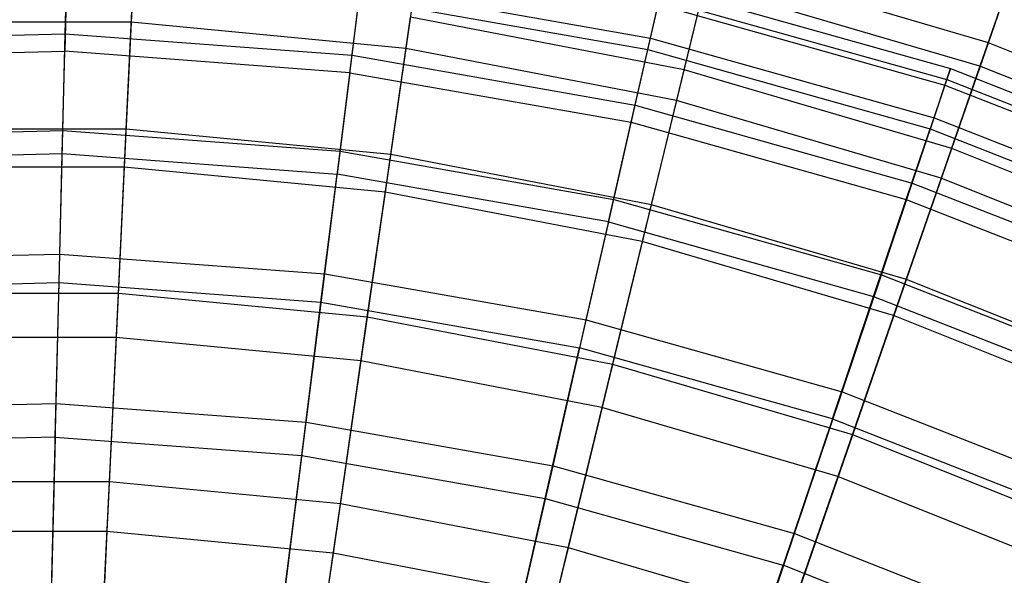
# Model space of a CAD drawing. Extents: x 0.1 to 16.1, y -7.1 to 6.9.
# Tile 115 of 118: x 8.1 to 10, y 4.3 to 5.3. Entities that reach past the tile are written whole.
import ezdxf

# ---------------------------------------------------------------- set-up
doc = ezdxf.new("R2010")
doc.units = 0
doc.header["$LTSCALE"] = 2.54
doc.layers.get('0').update_dxf_attribs({"color": 13, "linetype": 'CONTINUOUS'})

# ---------------------------------------------------------------- blocks, each defined once
blk = doc.blocks.new('DROPS_WOOD_A_PM_STL')
at = {"color": 0}
for p, q in [((8.2145, 5.2831, 6.545), (8.2177, 5.4119, 7.0954)), ((8.2145, 5.2831, 6.545), (8.2177, 5.4119, 7.0954)), ((8.2171, 5.3899, 9.3434), (8.2136, 5.2504, 9.8912)), ((8.2171, 5.3899, 9.3434), (8.2136, 5.2504, 9.8912)), ((8.7507, 5.243, 6.545), (8.7667, 5.3707, 7.0954)), ((8.7507, 5.243, 6.545), (8.7667, 5.3707, 7.0954)), ((8.7667, 5.3707, 7.0954), (9.3089, 5.2751, 7.0955)), ((8.7667, 5.3707, 7.0954), (9.3089, 5.2751, 7.0955)), ((9.3304, 5.3698, 8.2206), (9.8696, 5.218, 8.2206)), ((9.3304, 5.3698, 8.2206), (9.8696, 5.218, 8.2206)), ((8.7464, 5.2104, 9.8913), (8.7638, 5.3489, 9.3435)), ((8.7464, 5.2104, 9.8913), (8.7638, 5.3489, 9.3435)), ((8.7638, 5.3489, 9.3435), (9.3038, 5.2537, 9.3435)), ((8.7638, 5.3489, 9.3435), (9.3038, 5.2537, 9.3435)), ((9.3089, 5.2751, 7.0955), (9.3256, 5.3487, 7.6557)), ((9.3089, 5.2751, 7.0955), (9.3256, 5.3487, 7.6557)), ((9.3256, 5.3487, 7.6557), (9.8629, 5.1976, 7.6558)), ((9.3256, 5.3487, 7.6557), (9.8629, 5.1976, 7.6558)), ((9.3038, 5.2537, 9.3435), (9.3231, 5.338, 8.7849)), ((9.3038, 5.2537, 9.3435), (9.3231, 5.338, 8.7849)), ((9.3231, 5.338, 8.7849), (9.8591, 5.1871, 8.785)), ((9.3231, 5.338, 8.7849), (9.8591, 5.1871, 8.785)), ((7.6769, 5.2697, 6.545), (8.2145, 5.2831, 6.545)), ((7.6769, 5.2697, 6.545), (8.2145, 5.2831, 6.545)), ((8.21, 5.1024, 6.0094), (8.2145, 5.2831, 6.545)), ((8.21, 5.1024, 6.0094), (8.2145, 5.2831, 6.545)), ((8.2145, 5.2831, 6.545), (8.7507, 5.243, 6.545)), ((8.2145, 5.2831, 6.545), (8.7507, 5.243, 6.545)), ((9.2803, 5.1496, 6.5451), (9.3089, 5.2751, 7.0955)), ((9.2803, 5.1496, 6.5451), (9.3089, 5.2751, 7.0955)), ((9.3089, 5.2751, 7.0955), (9.8389, 5.126, 7.0955)), ((9.3089, 5.2751, 7.0955), (9.8389, 5.126, 7.0955)), ((7.6795, 5.237, 9.8912), (8.2136, 5.2504, 9.8912)), ((7.6795, 5.237, 9.8912), (8.2136, 5.2504, 9.8912)), ((8.2088, 5.0591, 10.4231), (8.2136, 5.2504, 9.8912)), ((8.2088, 5.0591, 10.4231), (8.2136, 5.2504, 9.8912)), ((8.7464, 5.2104, 9.8913), (8.2136, 5.2504, 9.8912)), ((8.7464, 5.2104, 9.8913), (8.2136, 5.2504, 9.8912)), ((9.2726, 5.1177, 9.8913), (9.3038, 5.2537, 9.3435)), ((9.2726, 5.1177, 9.8913), (9.3038, 5.2537, 9.3435)), ((9.3038, 5.2537, 9.3435), (9.8315, 5.1052, 9.3436)), ((9.3038, 5.2537, 9.3435), (9.8315, 5.1052, 9.3436)), ((8.7283, 5.0635, 6.0094), (8.7507, 5.243, 6.545)), ((8.7283, 5.0635, 6.0094), (8.7507, 5.243, 6.545)), ((8.7507, 5.243, 6.545), (9.2803, 5.1496, 6.5451)), ((8.7507, 5.243, 6.545), (9.2803, 5.1496, 6.5451)), ((8.7464, 5.2104, 9.8913), (8.7226, 5.0206, 10.4232)), ((8.7464, 5.2104, 9.8913), (8.7226, 5.0206, 10.4232)), ((8.7464, 5.2104, 9.8913), (9.2726, 5.1177, 9.8913)), ((8.7464, 5.2104, 9.8913), (9.2726, 5.1177, 9.8913)), ((9.8696, 5.218, 8.2206), (9.8591, 5.1871, 8.785)), ((9.8696, 5.218, 8.2206), (9.8591, 5.1871, 8.785)), ((9.8629, 5.1976, 7.6558), (9.8696, 5.218, 8.2206)), ((9.8629, 5.1976, 7.6558), (9.8696, 5.218, 8.2206)), ((9.8696, 5.218, 8.2206), (10.3911, 5.0134, 8.2207)), ((9.8696, 5.218, 8.2206), (10.3911, 5.0134, 8.2207)), ((9.8389, 5.126, 7.0955), (9.8629, 5.1976, 7.6558)), ((9.8389, 5.126, 7.0955), (9.8629, 5.1976, 7.6558)), ((9.8629, 5.1976, 7.6558), (10.3823, 4.9937, 7.6559)), ((9.8629, 5.1976, 7.6558), (10.3823, 4.9937, 7.6559)), ((9.8591, 5.1871, 8.785), (9.8315, 5.1052, 9.3436)), ((9.8591, 5.1871, 8.785), (9.8315, 5.1052, 9.3436)), ((9.8591, 5.1871, 8.785), (10.3775, 4.9837, 8.7851)), ((9.8591, 5.1871, 8.785), (10.3775, 4.9837, 8.7851)), ((9.2401, 4.9733, 6.0095), (9.2803, 5.1496, 6.5451)), ((9.2401, 4.9733, 6.0095), (9.2803, 5.1496, 6.5451)), ((9.2803, 5.1496, 6.5451), (9.798, 5.0039, 6.5451)), ((9.2803, 5.1496, 6.5451), (9.798, 5.0039, 6.5451)), ((9.798, 5.0039, 6.5451), (9.8389, 5.126, 7.0955)), ((9.798, 5.0039, 6.5451), (9.8389, 5.126, 7.0955)), ((9.8389, 5.126, 7.0955), (10.3514, 4.9249, 7.0957)), ((9.8389, 5.126, 7.0955), (10.3514, 4.9249, 7.0957)), ((7.6904, 5.0894, 6.0094), (8.21, 5.1024, 6.0094)), ((7.6904, 5.0894, 6.0094), (8.21, 5.1024, 6.0094)), ((8.2042, 4.8711, 5.4936), (8.21, 5.1024, 6.0094)), ((8.2042, 4.8711, 5.4936), (8.21, 5.1024, 6.0094)), ((8.21, 5.1024, 6.0094), (8.7283, 5.0635, 6.0094)), ((8.21, 5.1024, 6.0094), (8.7283, 5.0635, 6.0094)), ((9.23, 4.9311, 10.4232), (9.2726, 5.1177, 9.8913)), ((9.23, 4.9311, 10.4232), (9.2726, 5.1177, 9.8913)), ((9.2726, 5.1177, 9.8913), (9.787, 4.9729, 9.8914)), ((9.2726, 5.1177, 9.8913), (9.787, 4.9729, 9.8914)), ((9.787, 4.9729, 9.8914), (9.8315, 5.1052, 9.3436)), ((9.787, 4.9729, 9.8914), (9.8315, 5.1052, 9.3436)), ((9.8315, 5.1052, 9.3436), (10.3419, 4.9049, 9.3437)), ((9.8315, 5.1052, 9.3436), (10.3419, 4.9049, 9.3437)), ((8.6996, 4.834, 5.4936), (8.7283, 5.0635, 6.0094)), ((8.6996, 4.834, 5.4936), (8.7283, 5.0635, 6.0094)), ((8.7283, 5.0635, 6.0094), (9.2401, 4.9733, 6.0095)), ((8.7283, 5.0635, 6.0094), (9.2401, 4.9733, 6.0095)), ((7.6938, 5.0463, 10.4232), (8.2088, 5.0591, 10.4231)), ((7.6938, 5.0463, 10.4232), (8.2088, 5.0591, 10.4231)), ((8.2028, 4.8178, 10.9343), (8.2088, 5.0591, 10.4231)), ((8.2028, 4.8178, 10.9343), (8.2088, 5.0591, 10.4231)), ((8.2088, 5.0591, 10.4231), (8.7226, 5.0206, 10.4232)), ((8.2088, 5.0591, 10.4231), (8.7226, 5.0206, 10.4232)), ((8.6926, 4.7811, 10.9343), (8.7226, 5.0206, 10.4232)), ((8.6926, 4.7811, 10.9343), (8.7226, 5.0206, 10.4232)), ((9.23, 4.9311, 10.4232), (8.7226, 5.0206, 10.4232)), ((9.23, 4.9311, 10.4232), (8.7226, 5.0206, 10.4232)), ((9.7405, 4.8325, 6.0096), (9.798, 5.0039, 6.5451)), ((9.7405, 4.8325, 6.0096), (9.798, 5.0039, 6.5451)), ((9.798, 5.0039, 6.5451), (10.2986, 4.8075, 6.5452)), ((9.798, 5.0039, 6.5451), (10.2986, 4.8075, 6.5452)), ((9.1887, 4.7478, 5.4937), (9.2401, 4.9733, 6.0095)), ((9.1887, 4.7478, 5.4937), (9.2401, 4.9733, 6.0095)), ((9.2401, 4.9733, 6.0095), (9.7405, 4.8325, 6.0096)), ((9.2401, 4.9733, 6.0095), (9.7405, 4.8325, 6.0096)), ((9.726, 4.7916, 10.4233), (9.787, 4.9729, 9.8914)), ((9.726, 4.7916, 10.4233), (9.787, 4.9729, 9.8914)), ((9.787, 4.9729, 9.8914), (10.2844, 4.7777, 9.8915)), ((9.787, 4.9729, 9.8914), (10.2844, 4.7777, 9.8915)), ((9.23, 4.9311, 10.4232), (9.1762, 4.6959, 10.9344)), ((9.23, 4.9311, 10.4232), (9.1762, 4.6959, 10.9344)), ((9.23, 4.9311, 10.4232), (9.726, 4.7916, 10.4233)), ((9.23, 4.9311, 10.4232), (9.726, 4.7916, 10.4233)), ((7.7076, 4.8588, 5.4936), (8.2042, 4.8711, 5.4936)), ((7.7076, 4.8588, 5.4936), (8.2042, 4.8711, 5.4936)), ((8.1973, 4.5917, 5.0023), (8.2042, 4.8711, 5.4936)), ((8.1973, 4.5917, 5.0023), (8.2042, 4.8711, 5.4936)), ((8.2042, 4.8711, 5.4936), (8.6996, 4.834, 5.4936)), ((8.2042, 4.8711, 5.4936), (8.6996, 4.834, 5.4936)), ((8.6648, 4.5566, 5.0023), (8.6996, 4.834, 5.4936)), ((8.6648, 4.5566, 5.0023), (8.6996, 4.834, 5.4936)), ((8.6996, 4.834, 5.4936), (9.1887, 4.7478, 5.4937)), ((8.6996, 4.834, 5.4936), (9.1887, 4.7478, 5.4937)), ((9.6669, 4.6132, 5.4937), (9.7405, 4.8325, 6.0096)), ((9.6669, 4.6132, 5.4937), (9.7405, 4.8325, 6.0096)), ((9.7405, 4.8325, 6.0096), (10.2243, 4.6426, 6.0097)), ((9.7405, 4.8325, 6.0096), (10.2243, 4.6426, 6.0097)), ((7.7118, 4.8056, 10.9343), (8.2028, 4.8178, 10.9343)), ((7.7118, 4.8056, 10.9343), (8.2028, 4.8178, 10.9343)), ((8.1956, 4.5288, 11.42), (8.2028, 4.8178, 10.9343)), ((8.1956, 4.5288, 11.42), (8.2028, 4.8178, 10.9343)), ((8.2028, 4.8178, 10.9343), (8.6926, 4.7811, 10.9343)), ((8.2028, 4.8178, 10.9343), (8.6926, 4.7811, 10.9343)), ((9.649, 4.5628, 10.9344), (9.726, 4.7916, 10.4233)), ((9.649, 4.5628, 10.9344), (9.726, 4.7916, 10.4233)), ((9.726, 4.7916, 10.4233), (10.2056, 4.6034, 10.4234)), ((9.726, 4.7916, 10.4233), (10.2056, 4.6034, 10.4234)), ((8.6566, 4.4942, 11.4201), (8.6926, 4.7811, 10.9343)), ((8.6566, 4.4942, 11.4201), (8.6926, 4.7811, 10.9343)), ((8.6926, 4.7811, 10.9343), (9.1762, 4.6959, 10.9344)), ((8.6926, 4.7811, 10.9343), (9.1762, 4.6959, 10.9344)), ((9.1266, 4.4752, 5.0024), (9.1887, 4.7478, 5.4937)), ((9.1266, 4.4752, 5.0024), (9.1887, 4.7478, 5.4937)), ((9.1887, 4.7478, 5.4937), (9.6669, 4.6132, 5.4937)), ((9.1887, 4.7478, 5.4937), (9.6669, 4.6132, 5.4937)), ((9.1118, 4.414, 11.4201), (9.1762, 4.6959, 10.9344)), ((9.1118, 4.414, 11.4201), (9.1762, 4.6959, 10.9344)), ((9.649, 4.5628, 10.9344), (9.1762, 4.6959, 10.9344)), ((9.649, 4.5628, 10.9344), (9.1762, 4.6959, 10.9344)), ((9.5779, 4.3482, 5.0024), (9.6669, 4.6132, 5.4937)), ((9.5779, 4.3482, 5.0024), (9.6669, 4.6132, 5.4937)), ((9.6669, 4.6132, 5.4937), (10.1293, 4.4318, 5.4938)), ((9.6669, 4.6132, 5.4937), (10.1293, 4.4318, 5.4938)), ((7.7285, 4.58, 5.0023), (8.1973, 4.5917, 5.0023)), ((7.7285, 4.58, 5.0023), (8.1973, 4.5917, 5.0023)), ((8.1892, 4.2664, 4.54), (8.1973, 4.5917, 5.0023)), ((8.1892, 4.2664, 4.54), (8.1973, 4.5917, 5.0023)), ((8.1973, 4.5917, 5.0023), (8.6648, 4.5566, 5.0023)), ((8.1973, 4.5917, 5.0023), (8.6648, 4.5566, 5.0023)), ((8.6244, 4.2338, 4.54), (8.6648, 4.5566, 5.0023)), ((8.6244, 4.2338, 4.54), (8.6648, 4.5566, 5.0023)), ((8.6648, 4.5566, 5.0023), (9.1266, 4.4752, 5.0024)), ((8.6648, 4.5566, 5.0023), (9.1266, 4.4752, 5.0024)), ((9.649, 4.5628, 10.9344), (9.5568, 4.2888, 11.4202)), ((9.649, 4.5628, 10.9344), (9.5568, 4.2888, 11.4202)), ((9.649, 4.5628, 10.9344), (10.1062, 4.3834, 10.9345)), ((9.649, 4.5628, 10.9344), (10.1062, 4.3834, 10.9345)), ((8.1956, 4.5288, 11.42), (7.7335, 4.5173, 11.4201)), ((8.1956, 4.5288, 11.42), (7.7335, 4.5173, 11.4201)), ((8.1956, 4.5288, 11.42), (8.1873, 4.1946, 11.8759)), ((8.1956, 4.5288, 11.42), (8.1873, 4.1946, 11.8759)), ((8.1956, 4.5288, 11.42), (8.6566, 4.4942, 11.4201)), ((8.1956, 4.5288, 11.42), (8.6566, 4.4942, 11.4201)), ((8.615, 4.1625, 11.8759), (8.6566, 4.4942, 11.4201)), ((8.615, 4.1625, 11.8759), (8.6566, 4.4942, 11.4201)), ((8.6566, 4.4942, 11.4201), (9.1118, 4.414, 11.4201)), ((8.6566, 4.4942, 11.4201), (9.1118, 4.414, 11.4201)), ((9.0542, 4.158, 4.5401), (9.1266, 4.4752, 5.0024)), ((9.0542, 4.158, 4.5401), (9.1266, 4.4752, 5.0024)), ((9.1266, 4.4752, 5.0024), (9.5779, 4.3482, 5.0024)), ((9.1266, 4.4752, 5.0024), (9.5779, 4.3482, 5.0024)), ((9.0374, 4.088, 11.8759), (9.1118, 4.414, 11.4201)), ((9.0374, 4.088, 11.8759), (9.1118, 4.414, 11.4201)), ((9.1118, 4.414, 11.4201), (9.5568, 4.2888, 11.4202)), ((9.1118, 4.414, 11.4201), (9.5568, 4.2888, 11.4202)), ((9.4744, 4.0398, 4.5401), (9.5779, 4.3482, 5.0024)), ((9.4744, 4.0398, 4.5401), (9.5779, 4.3482, 5.0024)), ((9.5779, 4.3482, 5.0024), (10.0144, 4.1769, 5.0025)), ((9.5779, 4.3482, 5.0024), (10.0144, 4.1769, 5.0025)), ((9.4503, 3.9719, 11.876), (9.5568, 4.2888, 11.4202)), ((9.4503, 3.9719, 11.876), (9.5568, 4.2888, 11.4202)), ((9.9872, 4.1199, 11.4203), (9.5568, 4.2888, 11.4202)), ((9.9872, 4.1199, 11.4203), (9.5568, 4.2888, 11.4202))]:
    blk.add_line(p, q, dxfattribs=at)

msp = doc.modelspace()

# ---------------------------------------------------------------- linework, layer by layer
at = {"color": 0}
for p, q in [((8.3484, 5.5263, 10.213), (8.3378, 5.3048, 10.744)), ((8.3484, 5.5263, 10.213), (8.3378, 5.3048, 10.744)), ((8.8827, 5.4752, 10.213), (8.8511, 5.2558, 10.744)), ((8.8827, 5.4752, 10.213), (8.8511, 5.2558, 10.744)), ((9.3719, 5.2156, 5.7229), (9.4212, 5.4189, 6.2589)), ((9.3719, 5.2156, 5.7229), (9.4212, 5.4189, 6.2589)), ((9.9406, 5.2664, 6.259), (9.4212, 5.4189, 6.2589)), ((9.9406, 5.2664, 6.259), (9.4212, 5.4189, 6.2589)), ((9.9406, 5.2664, 6.259), (9.9918, 5.4146, 6.8127)), ((9.9406, 5.2664, 6.259), (9.9918, 5.4146, 6.8127)), ((9.9803, 5.3829, 9.6633), (9.9247, 5.2225, 10.2131)), ((9.9803, 5.3829, 9.6633), (9.9247, 5.2225, 10.2131)), ((8.3284, 5.1046, 5.2092), (8.3407, 5.3639, 5.7228)), ((8.3284, 5.1046, 5.2092), (8.3407, 5.3639, 5.7228)), ((9.4097, 5.3737, 10.2131), (9.3574, 5.1582, 10.7441)), ((9.4097, 5.3737, 10.2131), (9.3574, 5.1582, 10.7441)), ((9.9247, 5.2225, 10.2131), (9.4097, 5.3737, 10.2131)), ((9.9247, 5.2225, 10.2131), (9.4097, 5.3737, 10.2131)), ((8.3378, 5.3048, 10.744), (7.8222, 5.3048, 10.744)), ((8.3378, 5.3048, 10.744), (7.8222, 5.3048, 10.744)), ((8.3378, 5.3048, 10.744), (8.3249, 5.0335, 11.2513)), ((8.3378, 5.3048, 10.744), (8.3249, 5.0335, 11.2513)), ((8.8511, 5.2558, 10.744), (8.3378, 5.3048, 10.744)), ((8.8511, 5.2558, 10.744), (8.3378, 5.3048, 10.744)), ((8.823, 5.0574, 5.2092), (8.8599, 5.3143, 5.7228)), ((8.823, 5.0574, 5.2092), (8.8599, 5.3143, 5.7228)), ((9.3719, 5.2156, 5.7229), (8.8599, 5.3143, 5.7228)), ((9.3719, 5.2156, 5.7229), (8.8599, 5.3143, 5.7228)), ((9.8723, 5.0687, 5.7229), (9.9406, 5.2664, 6.259)), ((9.8723, 5.0687, 5.7229), (9.9406, 5.2664, 6.259)), ((10.4432, 5.0652, 6.2591), (9.9406, 5.2664, 6.259)), ((10.4432, 5.0652, 6.2591), (9.9406, 5.2664, 6.259)), ((8.8511, 5.2558, 10.744), (8.8124, 4.987, 11.2513)), ((8.8511, 5.2558, 10.744), (8.8124, 4.987, 11.2513)), ((9.3574, 5.1582, 10.7441), (8.8511, 5.2558, 10.744)), ((9.3574, 5.1582, 10.7441), (8.8511, 5.2558, 10.744)), ((9.3108, 4.9634, 5.2093), (9.3719, 5.2156, 5.7229)), ((9.3108, 4.9634, 5.2093), (9.3719, 5.2156, 5.7229)), ((9.8723, 5.0687, 5.7229), (9.3719, 5.2156, 5.7229)), ((9.8723, 5.0687, 5.7229), (9.3719, 5.2156, 5.7229)), ((9.9247, 5.2225, 10.2131), (9.8521, 5.0129, 10.7441)), ((9.9247, 5.2225, 10.2131), (9.8521, 5.0129, 10.7441)), ((10.423, 5.023, 10.2132), (9.9247, 5.2225, 10.2131)), ((10.423, 5.023, 10.2132), (9.9247, 5.2225, 10.2131)), ((9.3574, 5.1582, 10.7441), (9.2933, 4.8943, 11.2514)), ((9.3574, 5.1582, 10.7441), (9.2933, 4.8943, 11.2514)), ((9.8521, 5.0129, 10.7441), (9.3574, 5.1582, 10.7441)), ((9.8521, 5.0129, 10.7441), (9.3574, 5.1582, 10.7441)), ((8.3284, 5.1046, 5.2092), (7.8316, 5.1046, 5.2092)), ((8.3284, 5.1046, 5.2092), (7.8316, 5.1046, 5.2092)), ((8.3138, 4.7974, 4.7228), (8.3284, 5.1046, 5.2092)), ((8.3138, 4.7974, 4.7228), (8.3284, 5.1046, 5.2092)), ((8.823, 5.0574, 5.2092), (8.3284, 5.1046, 5.2092)), ((8.823, 5.0574, 5.2092), (8.3284, 5.1046, 5.2092)), ((9.7875, 4.8234, 5.2093), (9.8723, 5.0687, 5.7229)), ((9.7875, 4.8234, 5.2093), (9.8723, 5.0687, 5.7229)), ((10.3564, 4.8749, 5.723), (9.8723, 5.0687, 5.7229)), ((10.3564, 4.8749, 5.723), (9.8723, 5.0687, 5.7229)), ((8.7792, 4.7529, 4.7229), (8.823, 5.0574, 5.2092)), ((8.7792, 4.7529, 4.7229), (8.823, 5.0574, 5.2092)), ((9.3108, 4.9634, 5.2093), (8.823, 5.0574, 5.2092)), ((9.3108, 4.9634, 5.2093), (8.823, 5.0574, 5.2092)), ((8.3249, 5.0335, 11.2513), (7.8351, 5.0335, 11.2513)), ((8.3249, 5.0335, 11.2513), (7.8351, 5.0335, 11.2513)), ((8.3249, 5.0335, 11.2513), (8.3097, 4.7149, 11.7303)), ((8.3249, 5.0335, 11.2513), (8.3097, 4.7149, 11.7303)), ((8.8124, 4.987, 11.2513), (8.3249, 5.0335, 11.2513)), ((8.8124, 4.987, 11.2513), (8.3249, 5.0335, 11.2513)), ((9.8521, 5.0129, 10.7441), (9.7632, 4.7563, 11.2515)), ((9.8521, 5.0129, 10.7441), (9.7632, 4.7563, 11.2515)), ((10.3308, 4.8213, 10.7442), (9.8521, 5.0129, 10.7441)), ((10.3308, 4.8213, 10.7442), (9.8521, 5.0129, 10.7441)), ((8.8124, 4.987, 11.2513), (8.767, 4.6713, 11.7303)), ((8.8124, 4.987, 11.2513), (8.767, 4.6713, 11.7303)), ((9.2933, 4.8943, 11.2514), (8.8124, 4.987, 11.2513)), ((9.2933, 4.8943, 11.2514), (8.8124, 4.987, 11.2513)), ((9.2383, 4.6645, 4.7229), (9.3108, 4.9634, 5.2093)), ((9.2383, 4.6645, 4.7229), (9.3108, 4.9634, 5.2093)), ((9.7875, 4.8234, 5.2093), (9.3108, 4.9634, 5.2093)), ((9.7875, 4.8234, 5.2093), (9.3108, 4.9634, 5.2093)), ((9.2933, 4.8943, 11.2514), (9.218, 4.5843, 11.7304)), ((9.2933, 4.8943, 11.2514), (9.218, 4.5843, 11.7304)), ((9.7632, 4.7563, 11.2515), (9.2933, 4.8943, 11.2514)), ((9.7632, 4.7563, 11.2515), (9.2933, 4.8943, 11.2514)), ((9.687, 4.5327, 4.723), (9.7875, 4.8234, 5.2093)), ((9.687, 4.5327, 4.723), (9.7875, 4.8234, 5.2093)), ((10.2487, 4.6387, 5.2094), (9.7875, 4.8234, 5.2093)), ((10.2487, 4.6387, 5.2094), (9.7875, 4.8234, 5.2093)), ((8.3138, 4.7974, 4.7228), (7.8462, 4.7974, 4.7228)), ((8.3138, 4.7974, 4.7228), (7.8462, 4.7974, 4.7228)), ((8.297, 4.445, 4.2682), (8.3138, 4.7974, 4.7228)), ((8.297, 4.445, 4.2682), (8.3138, 4.7974, 4.7228)), ((8.7792, 4.7529, 4.7229), (8.3138, 4.7974, 4.7228)), ((8.7792, 4.7529, 4.7229), (8.3138, 4.7974, 4.7228)), ((8.7291, 4.4038, 4.2682), (8.7792, 4.7529, 4.7229)), ((8.7291, 4.4038, 4.2682), (8.7792, 4.7529, 4.7229)), ((9.2383, 4.6645, 4.7229), (8.7792, 4.7529, 4.7229)), ((9.2383, 4.6645, 4.7229), (8.7792, 4.7529, 4.7229)), ((9.7632, 4.7563, 11.2515), (9.6588, 4.4549, 11.7304)), ((9.7632, 4.7563, 11.2515), (9.6588, 4.4549, 11.7304)), ((10.2178, 4.5743, 11.2516), (9.7632, 4.7563, 11.2515)), ((10.2178, 4.5743, 11.2516), (9.7632, 4.7563, 11.2515)), ((8.3097, 4.7149, 11.7303), (7.8503, 4.7149, 11.7303)), ((8.3097, 4.7149, 11.7303), (7.8503, 4.7149, 11.7303)), ((8.3097, 4.7149, 11.7303), (8.2924, 4.352, 12.1765)), ((8.3097, 4.7149, 11.7303), (8.2924, 4.352, 12.1765)), ((8.767, 4.6713, 11.7303), (8.3097, 4.7149, 11.7303)), ((8.767, 4.6713, 11.7303), (8.3097, 4.7149, 11.7303)), ((8.767, 4.6713, 11.7303), (8.7152, 4.3116, 12.1765)), ((8.767, 4.6713, 11.7303), (8.7152, 4.3116, 12.1765)), ((9.218, 4.5843, 11.7304), (8.767, 4.6713, 11.7303)), ((9.218, 4.5843, 11.7304), (8.767, 4.6713, 11.7303)), ((9.1552, 4.3216, 4.2682), (9.2383, 4.6645, 4.7229)), ((9.1552, 4.3216, 4.2682), (9.2383, 4.6645, 4.7229)), ((9.687, 4.5327, 4.723), (9.2383, 4.6645, 4.7229)), ((9.687, 4.5327, 4.723), (9.2383, 4.6645, 4.7229)), ((9.218, 4.5843, 11.7304), (9.1323, 4.2312, 12.1766)), ((9.218, 4.5843, 11.7304), (9.1323, 4.2312, 12.1766)), ((9.6588, 4.4549, 11.7304), (9.218, 4.5843, 11.7304)), ((9.6588, 4.4549, 11.7304), (9.218, 4.5843, 11.7304)), ((9.5717, 4.1994, 4.2683), (9.687, 4.5327, 4.723)), ((9.5717, 4.1994, 4.2683), (9.687, 4.5327, 4.723)), ((10.121, 4.3589, 4.7231), (9.687, 4.5327, 4.723)), ((10.121, 4.3589, 4.7231), (9.687, 4.5327, 4.723)), ((8.297, 4.445, 4.2682), (7.863, 4.445, 4.2682)), ((8.297, 4.445, 4.2682), (7.863, 4.445, 4.2682)), ((8.2782, 4.0508, 3.8494), (8.297, 4.445, 4.2682)), ((8.2782, 4.0508, 3.8494), (8.297, 4.445, 4.2682)), ((8.7291, 4.4038, 4.2682), (8.297, 4.445, 4.2682)), ((8.7291, 4.4038, 4.2682), (8.297, 4.445, 4.2682)), ((9.6588, 4.4549, 11.7304), (9.5399, 4.1116, 12.1766)), ((9.6588, 4.4549, 11.7304), (9.5399, 4.1116, 12.1766)), ((10.0852, 4.2842, 11.7305), (9.6588, 4.4549, 11.7304)), ((10.0852, 4.2842, 11.7305), (9.6588, 4.4549, 11.7304)), ((8.6729, 4.0131, 3.8494), (8.7291, 4.4038, 4.2682)), ((8.6729, 4.0131, 3.8494), (8.7291, 4.4038, 4.2682)), ((9.1552, 4.3216, 4.2682), (8.7291, 4.4038, 4.2682)), ((9.1552, 4.3216, 4.2682), (8.7291, 4.4038, 4.2682)), ((8.2924, 4.352, 12.1765), (7.8676, 4.352, 12.1765)), ((8.2924, 4.352, 12.1765), (7.8676, 4.352, 12.1765)), ((8.2924, 4.352, 12.1765), (8.2731, 3.948, 12.5859)), ((8.2924, 4.352, 12.1765), (8.2731, 3.948, 12.5859)), ((8.7152, 4.3116, 12.1765), (8.2924, 4.352, 12.1765)), ((8.7152, 4.3116, 12.1765), (8.2924, 4.352, 12.1765)), ((8.7152, 4.3116, 12.1765), (8.6576, 3.9113, 12.5859)), ((8.7152, 4.3116, 12.1765), (8.6576, 3.9113, 12.5859)), ((9.1323, 4.2312, 12.1766), (8.7152, 4.3116, 12.1765)), ((9.1323, 4.2312, 12.1766), (8.7152, 4.3116, 12.1765)), ((9.0622, 3.9381, 3.8495), (9.1552, 4.3216, 4.2682)), ((9.0622, 3.9381, 3.8495), (9.1552, 4.3216, 4.2682)), ((9.5717, 4.1994, 4.2683), (9.1552, 4.3216, 4.2682)), ((9.5717, 4.1994, 4.2683), (9.1552, 4.3216, 4.2682))]:
    msp.add_line(p, q, dxfattribs=at)

# ---------------------------------------------------------------- block references
msp.add_blockref('DROPS_WOOD_A_PM_STL', (0, 0), dxfattribs=at)

doc.saveas('drawing.dxf')
